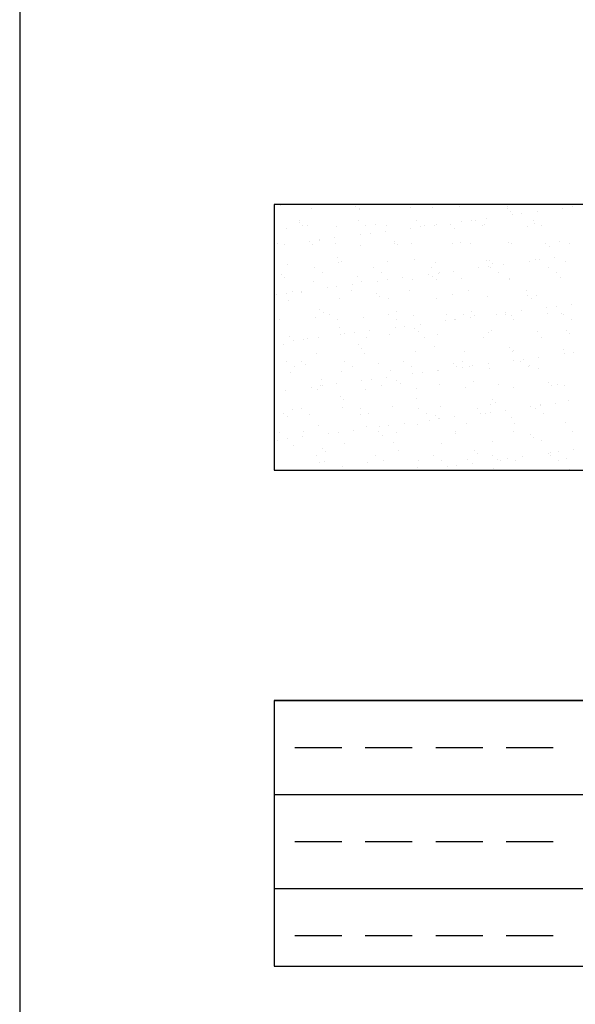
# Model space of a CAD drawing. Header units: millimetres. Extents: x -7023 to 53801, y 9849 to 33561.
# Tile 123 of 256: x 13022 to 13098, y 20841 to 20974. Entities that reach past the tile are written whole.
import ezdxf

# ---------------------------------------------------------------- set-up
doc = ezdxf.new("R2010")
doc.units = ezdxf.units.MM
doc.layers.add('.IE_podklad', color=252, linetype='Continuous')

msp = doc.modelspace()

# ---------------------------------------------------------------- linework, layer by layer
at = {"layer": '.IE_podklad', "ltscale": 30}
msp.add_line((13022.46, 22725.27), (13022.46, 20637.84), dxfattribs=at)
at = {"layer": '.IE_podklad'}
for p, q in [((13176.34, 20949.34), (13056.83, 20949.34)), ((13056.83, 20949.34), (13056.83, 20913.41)), ((13057.73, 20949.21), (13057.73, 20949.21)), ((13061.89, 20948.78), (13061.89, 20948.78)), ((13067.89, 20949.12), (13067.89, 20949.12)), ((13068.39, 20948.75), (13068.39, 20948.75)), ((13075.25, 20949), (13075.25, 20949)), ((13078.2, 20948.9), (13078.2, 20948.9)), ((13081.9, 20949.08), (13081.9, 20949.08)), ((13088.37, 20948.81), (13088.37, 20948.81)), ((13088.4, 20949.05), (13088.4, 20949.05)), ((13095.26, 20949.3), (13095.26, 20949.3)), ((13095.85, 20948.86), (13095.85, 20948.86)), ((13097.17, 20949.04), (13097.17, 20949.04)), ((13068.36, 20948.69), (13068.36, 20948.69)), ((13085.56, 20947.51), (13085.56, 20947.51)), ((13088.84, 20948.38), (13088.84, 20948.38)), ((13089.01, 20947.96), (13089.01, 20947.96)), ((13090.33, 20948.14), (13090.33, 20948.14)), ((13092.4, 20948.41), (13092.4, 20948.41)), ((13058.47, 20946.15), (13058.47, 20946.15)), ((13060.25, 20946.89), (13060.25, 20946.89)), ((13060.27, 20947.15), (13060.27, 20947.15)), ((13060.72, 20946.46), (13060.72, 20946.46)), ((13061.34, 20946.47), (13061.34, 20946.47)), ((13065.33, 20946.4), (13065.33, 20946.4)), ((13068.18, 20947.17), (13068.18, 20947.17)), ((13069.25, 20946.49), (13069.25, 20946.49)), ((13070.57, 20946.67), (13070.57, 20946.67)), ((13071.98, 20946.48), (13071.98, 20946.48)), ((13075.34, 20946.16), (13075.34, 20946.16)), ((13076.09, 20947.18), (13076.09, 20947.18)), ((13076.66, 20946.34), (13076.66, 20946.34)), ((13077.16, 20946.5), (13077.16, 20946.5)), ((13078.47, 20946.45), (13078.47, 20946.45)), ((13078.73, 20946.61), (13078.73, 20946.61)), ((13080.73, 20946.58), (13080.73, 20946.58)), ((13081.2, 20946.15), (13081.2, 20946.15)), ((13082.18, 20947.06), (13082.18, 20947.06)), ((13083.5, 20947.24), (13083.5, 20947.24)), ((13084, 20947.2), (13084, 20947.2)), ((13085.07, 20946.51), (13085.07, 20946.51)), ((13085.33, 20946.7), (13085.33, 20946.7)), ((13091.05, 20946.36), (13091.05, 20946.36)), ((13091.91, 20947.21), (13091.91, 20947.21)), ((13091.98, 20946.78), (13091.98, 20946.78)), ((13092.98, 20946.53), (13092.98, 20946.53)), ((13065.05, 20944.81), (13065.05, 20944.81)), ((13068.5, 20945.26), (13068.5, 20945.26)), ((13069.82, 20945.44), (13069.82, 20945.44)), ((13071.89, 20945.71), (13071.89, 20945.71)), ((13057.28, 20944), (13057.28, 20944)), ((13058.21, 20943.91), (13058.21, 20943.91)), ((13061.66, 20944.36), (13061.66, 20944.36)), ((13062.05, 20943.89), (13062.05, 20943.89)), ((13062.93, 20944.44), (13062.93, 20944.44)), ((13062.99, 20944.54), (13062.99, 20944.54)), ((13065.19, 20944.01), (13065.19, 20944.01)), ((13068.55, 20943.85), (13068.55, 20943.85)), ((13073.1, 20944.35), (13073.1, 20944.35)), ((13073.1, 20944.03), (13073.1, 20944.03)), ((13073.56, 20943.92), (13073.56, 20943.92)), ((13075.41, 20944.1), (13075.41, 20944.1)), ((13081.01, 20944.04), (13081.01, 20944.04)), ((13082.06, 20944.19), (13082.06, 20944.19)), ((13083.41, 20944.13), (13083.41, 20944.13)), ((13088.56, 20944.16), (13088.56, 20944.16)), ((13088.92, 20944.06), (13088.92, 20944.06)), ((13093.57, 20944.04), (13093.57, 20944.04)), ((13094.04, 20943.61), (13094.04, 20943.61)), ((13095.42, 20944.4), (13095.42, 20944.4)), ((13096.83, 20944.07), (13096.83, 20944.07)), ((13065.46, 20942.12), (13065.46, 20942.12)), ((13094.74, 20942.14), (13094.74, 20942.14)), ((13058.63, 20941.26), (13058.63, 20941.26)), ((13062.32, 20940.79), (13062.32, 20940.79)), ((13065.49, 20941.5), (13065.49, 20941.5)), ((13065.93, 20941.69), (13065.93, 20941.69)), ((13070.23, 20940.81), (13070.23, 20940.81)), ((13072.14, 20941.59), (13072.14, 20941.59)), ((13075.77, 20941.9), (13075.77, 20941.9)), ((13078.14, 20940.82), (13078.14, 20940.82)), ((13078.63, 20941.56), (13078.63, 20941.56)), ((13084.52, 20940.79), (13084.52, 20940.79)), ((13085.49, 20941.8), (13085.49, 20941.8)), ((13085.84, 20940.97), (13085.84, 20940.97)), ((13085.94, 20941.81), (13085.94, 20941.81)), ((13086.05, 20940.84), (13086.05, 20940.84)), ((13086.41, 20941.38), (13086.41, 20941.38)), ((13087.9, 20941.24), (13087.9, 20941.24)), ((13091.35, 20941.69), (13091.35, 20941.69)), ((13092.14, 20941.89), (13092.14, 20941.89)), ((13092.68, 20941.87), (13092.68, 20941.87)), ((13093.96, 20940.85), (13093.96, 20940.85)), ((13096.25, 20941.59), (13096.25, 20941.59)), ((13057.83, 20939.89), (13057.83, 20939.89)), ((13058.29, 20939.46), (13058.29, 20939.46)), ((13063.39, 20940.11), (13063.39, 20940.11)), ((13068.14, 20939.67), (13068.14, 20939.67)), ((13071.3, 20940.12), (13071.3, 20940.12)), ((13074.23, 20939.44), (13074.23, 20939.44)), ((13077.68, 20939.89), (13077.68, 20939.89)), ((13078.3, 20939.58), (13078.3, 20939.58)), ((13079, 20940.07), (13079, 20940.07)), ((13079.21, 20940.14), (13079.21, 20940.14)), ((13081.07, 20940.34), (13081.07, 20940.34)), ((13087.12, 20940.15), (13087.12, 20940.15)), ((13095.03, 20940.17), (13095.03, 20940.17)), ((13095.58, 20939.51), (13095.58, 20939.51)), ((13062.21, 20938.99), (13062.21, 20938.99)), ((13064.01, 20938.09), (13064.01, 20938.09)), ((13065.33, 20938.27), (13065.33, 20938.27)), ((13067.39, 20938.54), (13067.39, 20938.54)), ((13068.71, 20938.96), (13068.71, 20938.96)), ((13070.84, 20938.99), (13070.84, 20938.99)), ((13072.17, 20939.17), (13072.17, 20939.17)), ((13075.57, 20939.21), (13075.57, 20939.21)), ((13078.77, 20939.15), (13078.77, 20939.15)), ((13082.22, 20939.29), (13082.22, 20939.29)), ((13088.62, 20939.36), (13088.62, 20939.36)), ((13088.72, 20939.26), (13088.72, 20939.26)), ((13057.17, 20937.19), (13057.17, 20937.19)), ((13058.49, 20937.37), (13058.49, 20937.37)), ((13059.33, 20937.64), (13059.33, 20937.64)), ((13060.5, 20937.44), (13060.5, 20937.44)), ((13060.56, 20937.64), (13060.56, 20937.64)), ((13067.24, 20937.65), (13067.24, 20937.65)), ((13070.67, 20937.35), (13070.67, 20937.35)), ((13071.14, 20936.92), (13071.14, 20936.92)), ((13075.15, 20937.67), (13075.15, 20937.67)), ((13080.98, 20937.13), (13080.98, 20937.13)), ((13083.06, 20937.68), (13083.06, 20937.68)), ((13085.65, 20936.91), (13085.65, 20936.91)), ((13090.97, 20937.7), (13090.97, 20937.7)), ((13091.14, 20937.04), (13091.14, 20937.04)), ((13092.3, 20937), (13092.3, 20937)), ((13058.79, 20936.36), (13058.79, 20936.36)), ((13065.65, 20936.61), (13065.65, 20936.61)), ((13072.3, 20936.69), (13072.3, 20936.69)), ((13078.79, 20936.66), (13078.79, 20936.66)), ((13091.61, 20936.61), (13091.61, 20936.61)), ((13093.7, 20935.43), (13093.7, 20935.43)), ((13095.02, 20935.6), (13095.02, 20935.6)), ((13097.08, 20935.87), (13097.08, 20935.87)), ((13062.37, 20934.1), (13062.37, 20934.1)), ((13063.03, 20935.12), (13063.03, 20935.12)), ((13063.5, 20934.69), (13063.5, 20934.69)), ((13064.37, 20934.43), (13064.37, 20934.43)), ((13068.87, 20934.07), (13068.87, 20934.07)), ((13072.28, 20934.45), (13072.28, 20934.45)), ((13073.34, 20934.9), (13073.34, 20934.9)), ((13075.73, 20934.31), (13075.73, 20934.31)), ((13080.19, 20934.46), (13080.19, 20934.46)), ((13082.38, 20934.4), (13082.38, 20934.4)), ((13083.41, 20934.07), (13083.41, 20934.07)), ((13083.51, 20934.81), (13083.51, 20934.81)), ((13083.98, 20934.38), (13083.98, 20934.38)), ((13086.86, 20934.53), (13086.86, 20934.53)), ((13088.1, 20934.48), (13088.1, 20934.48)), ((13088.18, 20934.7), (13088.18, 20934.7)), ((13088.88, 20934.37), (13088.88, 20934.37)), ((13090.25, 20934.97), (13090.25, 20934.97)), ((13093.82, 20934.59), (13093.82, 20934.59)), ((13095.74, 20934.61), (13095.74, 20934.61)), ((13096.01, 20934.49), (13096.01, 20934.49)), ((13057.53, 20933.74), (13057.53, 20933.74)), ((13065.44, 20933.75), (13065.44, 20933.75)), ((13073.18, 20932.73), (13073.18, 20932.73)), ((13073.35, 20933.76), (13073.35, 20933.76)), ((13074.51, 20932.9), (13074.51, 20932.9)), ((13076.57, 20933.17), (13076.57, 20933.17)), ((13080.02, 20933.63), (13080.02, 20933.63)), ((13081.26, 20933.78), (13081.26, 20933.78)), ((13081.34, 20933.8), (13081.34, 20933.8)), ((13089.17, 20933.79), (13089.17, 20933.79)), ((13097.08, 20933.81), (13097.08, 20933.81)), ((13058.95, 20931.47), (13058.95, 20931.47)), ((13065.71, 20932.67), (13065.71, 20932.67)), ((13065.81, 20931.72), (13065.81, 20931.72)), ((13066.35, 20931.83), (13066.35, 20931.83)), ((13067.67, 20932), (13067.67, 20932)), ((13069.73, 20932.27), (13069.73, 20932.27)), ((13072.46, 20931.8), (13072.46, 20931.8)), ((13075.87, 20932.58), (13075.87, 20932.58)), ((13076.34, 20932.15), (13076.34, 20932.15)), ((13078.95, 20931.77), (13078.95, 20931.77)), ((13085.81, 20932.02), (13085.81, 20932.02)), ((13086.19, 20932.36), (13086.19, 20932.36)), ((13092.46, 20932.1), (13092.46, 20932.1)), ((13096.35, 20932.27), (13096.35, 20932.27)), ((13096.82, 20931.84), (13096.82, 20931.84)), ((13058.07, 20930.44), (13058.07, 20930.44)), ((13059.51, 20930.93), (13059.51, 20930.93)), ((13060.83, 20931.1), (13060.83, 20931.1)), ((13061.39, 20931.28), (13061.39, 20931.28)), ((13062.9, 20931.37), (13062.9, 20931.37)), ((13068.24, 20930.35), (13068.24, 20930.35)), ((13069.3, 20931.29), (13069.3, 20931.29)), ((13077.21, 20931.31), (13077.21, 20931.31)), ((13078.55, 20930.13), (13078.55, 20930.13)), ((13085.12, 20931.32), (13085.12, 20931.32)), ((13093.02, 20931.34), (13093.02, 20931.34)), ((13062.53, 20929.2), (13062.53, 20929.2)), ((13068.71, 20929.92), (13068.71, 20929.92)), ((13069.03, 20929.17), (13069.03, 20929.17)), ((13075.89, 20929.42), (13075.89, 20929.42)), ((13082.54, 20929.5), (13082.54, 20929.5)), ((13088.71, 20930.04), (13088.71, 20930.04)), ((13089.04, 20929.47), (13089.04, 20929.47)), ((13089.18, 20929.61), (13089.18, 20929.61)), ((13095.9, 20929.72), (13095.9, 20929.72)), ((13096.04, 20929.16), (13096.04, 20929.16)), ((13097.36, 20929.33), (13097.36, 20929.33)), ((13058.51, 20928.06), (13058.51, 20928.06)), ((13060.6, 20928.12), (13060.6, 20928.12)), ((13061.07, 20927.69), (13061.07, 20927.69)), ((13066.42, 20928.07), (13066.42, 20928.07)), ((13070.92, 20927.9), (13070.92, 20927.9)), ((13074.33, 20928.09), (13074.33, 20928.09)), ((13075.4, 20927.4), (13075.4, 20927.4)), ((13081.08, 20927.81), (13081.08, 20927.81)), ((13082.24, 20928.1), (13082.24, 20928.1)), ((13083.31, 20927.42), (13083.31, 20927.42)), ((13083.69, 20927.53), (13083.69, 20927.53)), ((13085.75, 20927.8), (13085.75, 20927.8)), ((13089.2, 20928.26), (13089.2, 20928.26)), ((13090.15, 20928.12), (13090.15, 20928.12)), ((13090.52, 20928.43), (13090.52, 20928.43)), ((13091.22, 20927.43), (13091.22, 20927.43)), ((13091.39, 20927.59), (13091.39, 20927.59)), ((13092.59, 20928.7), (13092.59, 20928.7)), ((13059.11, 20926.57), (13059.11, 20926.57)), ((13059.58, 20927.38), (13059.58, 20927.38)), ((13065.97, 20926.82), (13065.97, 20926.82)), ((13067.49, 20927.39), (13067.49, 20927.39)), ((13072.62, 20926.91), (13072.62, 20926.91)), ((13075.53, 20926.46), (13075.53, 20926.46)), ((13076.85, 20926.63), (13076.85, 20926.63)), ((13078.91, 20926.9), (13078.91, 20926.9)), ((13079.11, 20926.88), (13079.11, 20926.88)), ((13081.55, 20927.38), (13081.55, 20927.38)), ((13082.36, 20927.36), (13082.36, 20927.36)), ((13085.97, 20927.12), (13085.97, 20927.12)), ((13092.62, 20927.21), (13092.62, 20927.21)), ((13063.17, 20924.83), (13063.17, 20924.83)), ((13063.28, 20925.67), (13063.28, 20925.67)), ((13063.44, 20924.92), (13063.44, 20924.92)), ((13065.24, 20925.1), (13065.24, 20925.1)), ((13068.69, 20925.56), (13068.69, 20925.56)), ((13070.01, 20925.73), (13070.01, 20925.73)), ((13071.35, 20924.93), (13071.35, 20924.93)), ((13072.08, 20926), (13072.08, 20926)), ((13073.44, 20925.58), (13073.44, 20925.58)), ((13073.91, 20925.15), (13073.91, 20925.15)), ((13079.26, 20924.95), (13079.26, 20924.95)), ((13083.76, 20925.36), (13083.76, 20925.36)), ((13087.17, 20924.96), (13087.17, 20924.96)), ((13093.92, 20925.27), (13093.92, 20925.27)), ((13094.39, 20924.84), (13094.39, 20924.84)), ((13095.08, 20924.98), (13095.08, 20924.98)), ((13096.06, 20924.83), (13096.06, 20924.83)), ((13058.4, 20924.2), (13058.4, 20924.2)), ((13061.85, 20924.66), (13061.85, 20924.66)), ((13062.69, 20924.31), (13062.69, 20924.31)), ((13069.19, 20924.28), (13069.19, 20924.28)), ((13076.05, 20924.52), (13076.05, 20924.52)), ((13082.7, 20924.61), (13082.7, 20924.61)), ((13089.2, 20924.58), (13089.2, 20924.58)), ((13065.81, 20923.35), (13065.81, 20923.35)), ((13066.28, 20922.92), (13066.28, 20922.92)), ((13076.12, 20923.13), (13076.12, 20923.13)), ((13086.13, 20922.23), (13086.13, 20922.23)), ((13086.29, 20923.04), (13086.29, 20923.04)), ((13086.75, 20922.61), (13086.75, 20922.61)), ((13092.78, 20922.31), (13092.78, 20922.31)), ((13092.87, 20922.16), (13092.87, 20922.16)), ((13094.93, 20922.44), (13094.93, 20922.44)), ((13096.6, 20922.82), (13096.6, 20922.82)), ((13058.17, 20921.12), (13058.17, 20921.12)), ((13059.27, 20921.68), (13059.27, 20921.68)), ((13060.56, 20921.7), (13060.56, 20921.7)), ((13061.63, 20921.01), (13061.63, 20921.01)), ((13066.13, 20921.93), (13066.13, 20921.93)), ((13068.47, 20921.71), (13068.47, 20921.71)), ((13068.49, 20920.9), (13068.49, 20920.9)), ((13069.54, 20921.03), (13069.54, 20921.03)), ((13072.78, 20922.01), (13072.78, 20922.01)), ((13076.38, 20921.73), (13076.38, 20921.73)), ((13077.45, 20921.04), (13077.45, 20921.04)), ((13078.65, 20920.81), (13078.65, 20920.81)), ((13079.27, 20921.98), (13079.27, 20921.98)), ((13084.29, 20921.74), (13084.29, 20921.74)), ((13084.71, 20921.09), (13084.71, 20921.09)), ((13085.36, 20921.06), (13085.36, 20921.06)), ((13086.03, 20921.26), (13086.03, 20921.26)), ((13088.09, 20921.54), (13088.09, 20921.54)), ((13091.54, 20921.99), (13091.54, 20921.99)), ((13092.2, 20921.75), (13092.2, 20921.75)), ((13093.27, 20921.07), (13093.27, 20921.07)), ((13058.64, 20920.69), (13058.64, 20920.69)), ((13062.85, 20919.41), (13062.85, 20919.41)), ((13072.35, 20919.46), (13072.35, 20919.46)), ((13074.42, 20919.74), (13074.42, 20919.74)), ((13076.21, 20919.63), (13076.21, 20919.63)), ((13077.87, 20920.19), (13077.87, 20920.19)), ((13079.12, 20920.38), (13079.12, 20920.38)), ((13079.19, 20920.36), (13079.19, 20920.36)), ((13081.26, 20920.64), (13081.26, 20920.64)), ((13082.86, 20919.72), (13082.86, 20919.72)), ((13088.96, 20920.59), (13088.96, 20920.59)), ((13089.36, 20919.68), (13089.36, 20919.68)), ((13096.22, 20919.93), (13096.22, 20919.93)), ((13057.58, 20918.54), (13057.58, 20918.54)), ((13060.85, 20918.67), (13060.85, 20918.67)), ((13064.19, 20918.39), (13064.19, 20918.39)), ((13065.49, 20918.56), (13065.49, 20918.56)), ((13065.52, 20918.56), (13065.52, 20918.56)), ((13067.58, 20918.84), (13067.58, 20918.84)), ((13069.35, 20919.38), (13069.35, 20919.38)), ((13071.01, 20918.58), (13071.01, 20918.58)), ((13071.03, 20919.29), (13071.03, 20919.29)), ((13071.48, 20918.15), (13071.48, 20918.15)), ((13073.4, 20918.57), (13073.4, 20918.57)), ((13081.31, 20918.59), (13081.31, 20918.59)), ((13081.33, 20918.36), (13081.33, 20918.36)), ((13089.22, 20918.6), (13089.22, 20918.6)), ((13091.49, 20918.27), (13091.49, 20918.27)), ((13097.13, 20918.62), (13097.13, 20918.62)), ((13057.36, 20917.49), (13057.36, 20917.49)), ((13058.68, 20917.66), (13058.68, 20917.66)), ((13059.43, 20916.79), (13059.43, 20916.79)), ((13060.74, 20917.94), (13060.74, 20917.94)), ((13066.29, 20917.03), (13066.29, 20917.03)), ((13072.94, 20917.12), (13072.94, 20917.12)), ((13079.43, 20917.09), (13079.43, 20917.09)), ((13086.29, 20917.33), (13086.29, 20917.33)), ((13091.96, 20917.84), (13091.96, 20917.84)), ((13092.94, 20917.42), (13092.94, 20917.42)), ((13063.38, 20916.35), (13063.38, 20916.35)), ((13063.85, 20915.92), (13063.85, 20915.92)), ((13073.69, 20916.13), (13073.69, 20916.13)), ((13083.86, 20916.04), (13083.86, 20916.04)), ((13084.32, 20915.61), (13084.32, 20915.61)), ((13093.88, 20915.72), (13093.88, 20915.72)), ((13094.17, 20915.82), (13094.17, 20915.82)), ((13095.21, 20915.9), (13095.21, 20915.9)), ((13097.27, 20916.17), (13097.27, 20916.17)), ((13062.61, 20915.34), (13062.61, 20915.34)), ((13063.01, 20914.52), (13063.01, 20914.52)), ((13063.68, 20914.65), (13063.68, 20914.65)), ((13069.51, 20914.49), (13069.51, 20914.49)), ((13070.52, 20915.35), (13070.52, 20915.35)), ((13071.59, 20914.67), (13071.59, 20914.67)), ((13076.37, 20914.74), (13076.37, 20914.74)), ((13078.43, 20915.37), (13078.43, 20915.37)), ((13079.5, 20914.68), (13079.5, 20914.68)), ((13081.53, 20914.1), (13081.53, 20914.1)), ((13083.02, 20914.82), (13083.02, 20914.82)), ((13083.6, 20914.37), (13083.6, 20914.37)), ((13086.34, 20915.38), (13086.34, 20915.38)), ((13087.05, 20914.82), (13087.05, 20914.82)), ((13087.41, 20914.7), (13087.41, 20914.7)), ((13088.37, 20915), (13088.37, 20915)), ((13089.52, 20914.79), (13089.52, 20914.79)), ((13090.43, 20915.27), (13090.43, 20915.27)), ((13094.25, 20915.39), (13094.25, 20915.39)), ((13095.32, 20914.71), (13095.32, 20914.71)), ((13096.38, 20915.04), (13096.38, 20915.04)), ((13056.83, 20913.41), (13176.34, 20913.41)), ((13066.06, 20913.9), (13066.06, 20913.9)), ((13076.22, 20913.81), (13076.22, 20913.81)), ((13076.76, 20913.47), (13076.76, 20913.47)), ((13080.21, 20913.92), (13080.21, 20913.92)), ((13086.53, 20913.59), (13086.53, 20913.59)), ((13096.7, 20913.5), (13096.7, 20913.5)), ((13176.34, 20882.28), (13056.83, 20882.28)), ((13056.83, 20882.28), (13056.83, 20846.35)), ((13056.83, 20882.26), (13176.34, 20882.26)), ((13059.63, 20875.91), (13065.98, 20875.91)), ((13069.16, 20875.91), (13075.51, 20875.91)), ((13078.68, 20875.91), (13085.03, 20875.91)), ((13088.21, 20875.91), (13094.56, 20875.91)), ((13056.83, 20869.56), (13176.34, 20869.56)), ((13059.63, 20863.21), (13065.98, 20863.21)), ((13069.16, 20863.21), (13075.51, 20863.21)), ((13078.68, 20863.21), (13085.03, 20863.21)), ((13088.21, 20863.21), (13094.56, 20863.21)), ((13056.83, 20856.86), (13176.34, 20856.86)), ((13059.63, 20850.51), (13065.98, 20850.51)), ((13069.16, 20850.51), (13075.51, 20850.51)), ((13078.68, 20850.51), (13085.03, 20850.51)), ((13088.21, 20850.51), (13094.56, 20850.51)), ((13056.83, 20846.35), (13176.34, 20846.35))]:
    msp.add_line(p, q, dxfattribs=at)

doc.saveas('drawing.dxf')
